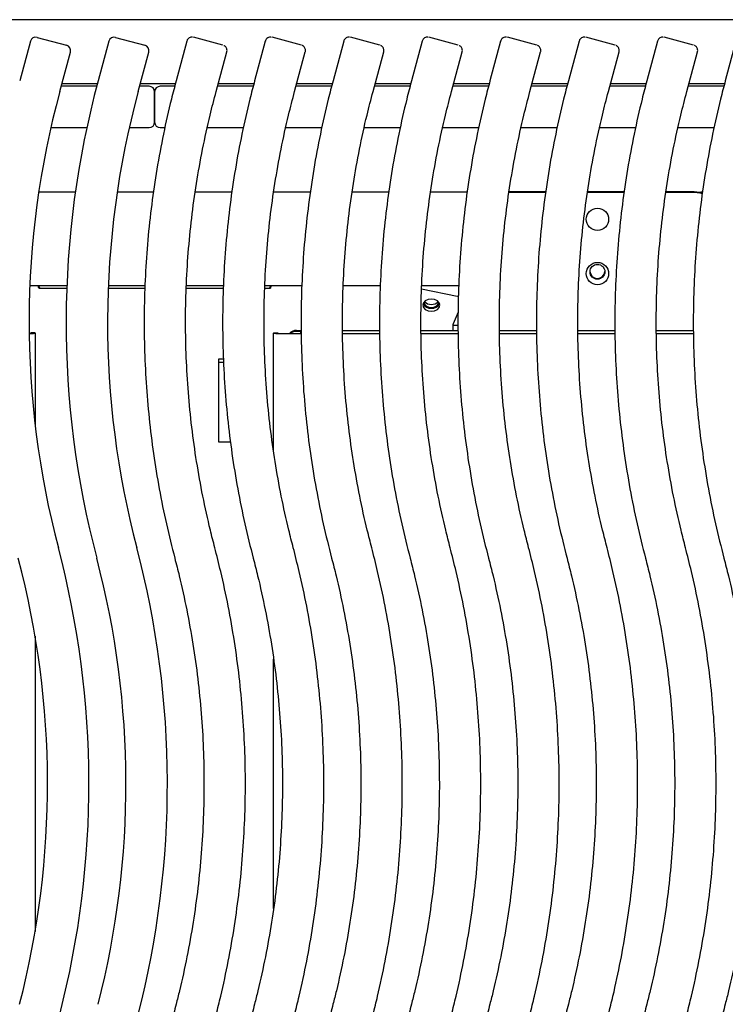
# Model space of a CAD drawing. Header units: inches. Extents: x 35 to 165, y 14 to 115.
# Tile 25 of 48: x 66.09 to 72.47, y 82.96 to 91.86. Entities that reach past the tile are written whole.
import ezdxf

# ---------------------------------------------------------------- set-up
doc = ezdxf.new("R2010")
doc.units = ezdxf.units.IN
doc.header["$LTSCALE"] = 12
doc.header["$MEASUREMENT"] = 0

msp = doc.modelspace()

# ---------------------------------------------------------------- linework, layer by layer
at = {"color": 7, "linetype": 'Continuous', "lineweight": 25}
for p, q in [((75.9947, 91.8616), (58.631, 91.8616)), ((66.1905, 91.6666), (66.0939, 91.3086)), ((66.2518, 91.7018), (66.5163, 91.6304)), ((66.8991, 91.6666), (66.8026, 91.3086)), ((66.9604, 91.7018), (67.225, 91.6304)), ((67.6039, 91.6673), (67.5073, 91.3094)), ((68.3125, 91.6673), (68.216, 91.3094)), ((69.0212, 91.6673), (68.9246, 91.3094)), ((69.7298, 91.6673), (69.6333, 91.3094)), ((70.4385, 91.6673), (70.3419, 91.3094)), ((71.1472, 91.6673), (71.0506, 91.3094)), ((71.8558, 91.6673), (71.7593, 91.3094)), ((72.5645, 91.6673), (72.4679, 91.3094)), ((67.8684, 91.212), (67.965, 91.5699)), ((68.5771, 91.212), (68.6736, 91.5699)), ((69.2857, 91.212), (69.3823, 91.5699)), ((69.9944, 91.212), (70.091, 91.5699)), ((70.703, 91.212), (70.7996, 91.5699)), ((71.4117, 91.212), (71.5083, 91.5699)), ((72.1204, 91.212), (72.2169, 91.5699)), ((66.455, 91.2112), (66.5516, 91.5691)), ((67.1637, 91.2112), (67.2603, 91.5691)), ((66.7896, 91.2599), (66.4682, 91.2599)), ((66.4747, 91.2841), (66.796, 91.2841)), ((67.2628, 91.2599), (67.1768, 91.2599)), ((67.1833, 91.2841), (67.5007, 91.2841)), ((67.4945, 91.2599), (67.3628, 91.2599)), ((68.2031, 91.2599), (67.8813, 91.2599)), ((67.8878, 91.2841), (68.2094, 91.2841)), ((68.9118, 91.2599), (68.59, 91.2599)), ((68.5965, 91.2841), (68.9181, 91.2841)), ((69.6205, 91.2599), (69.2986, 91.2599)), ((69.3052, 91.2841), (69.6267, 91.2841)), ((70.3291, 91.2599), (70.0073, 91.2599)), ((70.0138, 91.2841), (70.3354, 91.2841)), ((71.0378, 91.2599), (70.716, 91.2599)), ((70.7225, 91.2841), (71.044, 91.2841)), ((71.7464, 91.2599), (71.4246, 91.2599)), ((71.4312, 91.2841), (71.7527, 91.2841)), ((72.4551, 91.2599), (72.1333, 91.2599)), ((72.1398, 91.2841), (72.4614, 91.2841)), ((67.3128, 91.2099), (67.3128, 90.9359)), ((67.3128, 90.9359), (67.3128, 91.2099)), ((66.3745, 90.8859), (66.7002, 90.8859)), ((67.0832, 90.8859), (67.2628, 90.8859)), ((67.3628, 90.8859), (67.4057, 90.8859)), ((67.7892, 90.8859), (68.1144, 90.8859)), ((68.4979, 90.8859), (68.823, 90.8859)), ((69.2065, 90.8859), (69.5317, 90.8859)), ((69.9152, 90.8859), (70.2404, 90.8859)), ((70.6239, 90.8859), (70.949, 90.8859)), ((71.3325, 90.8859), (71.6577, 90.8859)), ((72.0412, 90.8859), (72.3664, 90.8859)), ((66.5963, 90.3018), (66.2656, 90.3018)), ((67.3023, 90.3018), (66.9742, 90.3018)), ((68.011, 90.3018), (67.68, 90.3018)), ((68.7196, 90.3018), (68.3887, 90.3018)), ((69.4283, 90.3018), (69.0973, 90.3018)), ((70.137, 90.3018), (69.806, 90.3018)), ((70.5146, 90.3013), (70.8455, 90.3013)), ((70.5155, 90.3083), (70.8466, 90.3083)), ((71.2232, 90.3013), (71.5542, 90.3013)), ((71.2242, 90.3083), (71.5552, 90.3083)), ((71.9319, 90.3013), (72.1878, 90.3013)), ((71.9329, 90.3083), (72.1878, 90.3083)), ((72.2629, 90.3018), (72.2448, 90.3018)), ((66.52, 89.4557), (66.1856, 89.4557)), ((66.26, 89.4557), (66.2628, 89.449)), ((66.2668, 89.4349), (66.5192, 89.4349)), ((66.8935, 89.4349), (67.2253, 89.4349)), ((67.2259, 89.4557), (66.8943, 89.4557)), ((67.5982, 89.4349), (67.9339, 89.4349)), ((67.9346, 89.4557), (67.5993, 89.4557)), ((68.3069, 89.4349), (68.3589, 89.4349)), ((68.6433, 89.4557), (68.3079, 89.4557)), ((68.3629, 89.449), (68.3657, 89.4557)), ((69.3519, 89.4557), (69.0166, 89.4557)), ((70.0606, 89.4557), (69.7253, 89.4557)), ((69.7241, 89.4291), (70.0472, 89.363)), ((70.0581, 89.36), (70.0472, 89.363)), ((70.0535, 89.2191), (70.0099, 89.1121)), ((70.0059, 89.098), (70.0059, 89.0539)), ((70.0066, 89.1016), (70.0544, 89.1016)), ((66.1932, 89.027), (66.1932, 89.0329)), ((66.2332, 89.0329), (66.1932, 89.0329)), ((66.2332, 89.027), (66.2332, 89.0329)), ((66.2332, 89.027), (66.2332, 88.1964)), ((68.3862, 89.0329), (68.3862, 89.027)), ((68.3862, 89.0329), (68.4262, 89.0329)), ((68.3862, 87.9725), (68.3862, 89.027)), ((68.4262, 89.0329), (68.4262, 89.027)), ((68.4762, 89.0262), (68.6376, 89.0262)), ((68.4762, 89.0255), (68.6376, 89.0255)), ((68.5943, 89.0539), (68.6374, 89.0539)), ((68.6303, 89.0449), (68.5943, 89.0449)), ((68.6303, 89.0459), (68.6303, 89.0449)), ((68.6303, 89.0449), (68.6303, 89.0262)), ((69.011, 89.0539), (69.3461, 89.0539)), ((69.0116, 89.0262), (69.3463, 89.0262)), ((69.0116, 89.0255), (69.3463, 89.0255)), ((69.7197, 89.0539), (70.0548, 89.0539)), ((69.7202, 89.0262), (70.055, 89.0262)), ((69.7202, 89.0255), (70.055, 89.0255)), ((70.4283, 89.0539), (70.7634, 89.0539)), ((70.4289, 89.0262), (70.7636, 89.0262)), ((70.4289, 89.0255), (70.7636, 89.0255)), ((71.137, 89.0539), (71.4721, 89.0539)), ((71.1375, 89.0262), (71.4723, 89.0262)), ((71.1376, 89.0255), (71.4723, 89.0255)), ((71.8456, 89.0539), (72.1807, 89.0539)), ((71.8462, 89.0262), (72.181, 89.0262)), ((71.8462, 89.0255), (72.181, 89.0255)), ((67.9349, 88.7949), (67.8903, 88.7949)), ((67.8903, 88.7949), (67.8903, 88.0449)), ((67.9363, 88.7646), (67.8903, 88.7646)), ((67.8903, 88.0449), (67.9986, 88.0449)), ((66.2332, 86.2897), (66.2332, 83.6201)), ((68.3862, 83.8295), (68.3862, 86.0817))]:
    msp.add_line(p, q, dxfattribs=at)
at = {"color": 7, "linetype": 'Continuous', "lineweight": 25, "flags": 128}
for points in [[(72.1878, 90.3083), (72.2366, 90.3036), (72.2626, 90.2971)], [(72.1878, 90.3013), (72.2366, 90.2966), (72.2616, 90.2904)], [(69.8128, 89.2267), (69.8425, 89.2309), (69.8676, 89.2428), (69.8844, 89.2607), (69.8903, 89.2817), (69.8844, 89.3027), (69.8676, 89.3205), (69.8425, 89.3324), (69.8128, 89.3366), (69.7832, 89.3324), (69.758, 89.3205), (69.7412, 89.3027), (69.7353, 89.2816), (69.7412, 89.2606), (69.758, 89.2428), (69.7832, 89.2309), (69.8128, 89.2267)]]:
    msp.add_lwpolyline(points, dxfattribs=at)
at = {"color": 7, "linetype": 'Continuous', "lineweight": 25}
for centre, radius in [((71.3133, 90.0573), 0.1008), ((71.3133, 89.5669), 0.1008), ((71.3131, 89.5828), 0.0671)]:
    msp.add_circle(centre, radius, dxfattribs=at)
for centre, radius, start, end in [((66.2388, 91.6535), 0.05, 74.90254, 164.90254), ((66.9474, 91.6535), 0.05, 74.90254, 164.90254), ((61.722, 69.1457), 23.3267, 74.56635, 75.2394), ((62.4306, 69.1457), 23.3267, 74.56635, 75.2394), ((63.1393, 69.1457), 23.3267, 74.56635, 75.2394), ((63.8479, 69.1457), 23.3267, 74.56635, 75.2394), ((64.5566, 69.1457), 23.3267, 74.56635, 75.2394), ((65.2653, 69.1457), 23.3267, 74.56635, 75.2394), ((65.9739, 69.1457), 23.3267, 74.56635, 75.2394), ((66.5033, 91.5822), 0.05, 344.90254, 74.90254), ((67.212, 91.5822), 0.05, 344.90254, 74.90254), ((74.888, 89.1273), 8.3745, 164.90254, 194.76205), ((67.2628, 91.2099), 0.05, 0, 90), ((67.3628, 91.2099), 0.05, 90, 180), ((74.1794, 89.1273), 8.0005, 164.90254, 194.76205), ((74.888, 89.1273), 8.0005, 164.90254, 194.76205), ((67.2628, 90.9359), 0.05, 270, 0), ((67.3628, 90.9359), 0.05, 180, 270), ((71.3128, 89.5909), 0.0675, 183.52112, 356.47888), ((66.1882, 89.4202), 0.0799, 10.54513, 21.06697), ((65.9971, 89.3806), 0.2826, 11.06058, 15.40947), ((68.6286, 89.3806), 0.2826, 164.59053, 168.93942), ((68.4375, 89.4202), 0.0799, 158.93303, 169.45487), ((69.8048, 89.3279), 0.0748, 206.07959, 276.14629), ((69.8044, 89.3214), 0.0603, 191.42175, 278.04947), ((69.8088, 89.3615), 0.073, 218.89863, 273.14761), ((69.8169, 89.3615), 0.073, 266.8481, 321.14844), ((69.8213, 89.3214), 0.0603, 261.95053, 348.57825), ((69.8207, 89.3279), 0.0748, 263.91803, 334.02015), ((70.0845, 89.0834), 0.0799, 158.93303, 169.45487), ((66.1812, 89.1476), 0.1212, 269.19712, 275.68928), ((66.1888, 89.6982), 0.6727, 269.20573, 273.7824), ((68.4537, 90.3496), 1.3243, 267.07814, 270.9732), ((68.4637, 89.7618), 0.7357, 267.07814, 270.9732), ((68.5943, 88.9679), 0.086, 89.99903, 137.35162), ((68.5943, 88.9589), 0.086, 89.99943, 128.50957), ((58.3449, 84.9549), 8.3745, 345.58098, 14.76205), ((59.0535, 84.9549), 8.3745, 345.58098, 14.76205), ((58.3449, 84.9549), 8.0005, 345.58098, 14.76205), ((59.0535, 84.9549), 8.0005, 345.58098, 14.76205)]:
    msp.add_arc(centre, radius, start, end, dxfattribs=at)
for points, knots in [([(67.6558, 91.7041), (67.6534, 91.7042), (67.6458, 91.7046), (67.6325, 91.7013), (67.6183, 91.6923), (67.608, 91.6803), (67.6056, 91.6709), (67.6046, 91.6671)], [0, 0, 0, 0, 0.104884, 0.336093, 0.579306, 0.831654, 1, 1, 1, 1]), ([(68.3645, 91.7041), (68.3621, 91.7042), (68.3544, 91.7046), (68.3412, 91.7013), (68.327, 91.6923), (68.3166, 91.6803), (68.3142, 91.6709), (68.3133, 91.6671)], [0, 0, 0, 0, 0.104884, 0.336093, 0.579306, 0.831654, 1, 1, 1, 1]), ([(69.0731, 91.7041), (69.0707, 91.7042), (69.0631, 91.7046), (69.0498, 91.7013), (69.0356, 91.6923), (69.0253, 91.6803), (69.0229, 91.6709), (69.0219, 91.6671)], [0, 0, 0, 0, 0.104884, 0.336093, 0.579306, 0.831654, 1, 1, 1, 1]), ([(69.7818, 91.7041), (69.7794, 91.7042), (69.7717, 91.7046), (69.7585, 91.7013), (69.7443, 91.6923), (69.734, 91.6803), (69.7316, 91.6709), (69.7306, 91.6671)], [0, 0, 0, 0, 0.104884, 0.336093, 0.579306, 0.831654, 1, 1, 1, 1]), ([(70.4905, 91.7041), (70.4881, 91.7042), (70.4804, 91.7046), (70.4671, 91.7013), (70.4529, 91.6923), (70.4426, 91.6803), (70.4402, 91.6709), (70.4393, 91.6671)], [0, 0, 0, 0, 0.104884, 0.336093, 0.579306, 0.831654, 1, 1, 1, 1]), ([(71.1991, 91.7041), (71.1967, 91.7042), (71.1891, 91.7046), (71.1758, 91.7013), (71.1616, 91.6923), (71.1513, 91.6803), (71.1489, 91.6709), (71.1479, 91.6671)], [0, 0, 0, 0, 0.104884, 0.336093, 0.579306, 0.831654, 1, 1, 1, 1]), ([(71.9078, 91.7041), (71.9054, 91.7042), (71.8977, 91.7046), (71.8845, 91.7013), (71.8703, 91.6923), (71.86, 91.6803), (71.8575, 91.6709), (71.8566, 91.6671)], [0, 0, 0, 0, 0.104884, 0.336093, 0.579306, 0.831654, 1, 1, 1, 1]), ([(67.9643, 91.57), (67.9649, 91.5713), (67.9677, 91.5782), (67.9667, 91.5908), (67.9624, 91.6047), (67.9557, 91.6148), (67.9486, 91.6218), (67.9424, 91.6261), (67.9386, 91.6278), (67.9372, 91.6285)], [0, 0, 0, 0, 0.062857, 0.313262, 0.512483, 0.679905, 0.820596, 0.934448, 1, 1, 1, 1]), ([(68.673, 91.57), (68.6736, 91.5713), (68.6764, 91.5782), (68.6754, 91.5908), (68.671, 91.6047), (68.6644, 91.6148), (68.6573, 91.6218), (68.651, 91.6261), (68.6473, 91.6278), (68.6459, 91.6285)], [0, 0, 0, 0, 0.062857, 0.313262, 0.512483, 0.679905, 0.820596, 0.934448, 1, 1, 1, 1]), ([(69.3817, 91.57), (69.3822, 91.5713), (69.3851, 91.5782), (69.384, 91.5908), (69.3797, 91.6047), (69.3731, 91.6148), (69.3659, 91.6218), (69.3597, 91.6261), (69.3559, 91.6278), (69.3545, 91.6285)], [0, 0, 0, 0, 0.062857, 0.313262, 0.512483, 0.679905, 0.820596, 0.934448, 1, 1, 1, 1]), ([(70.0903, 91.57), (70.0909, 91.5713), (70.0937, 91.5782), (70.0927, 91.5908), (70.0884, 91.6047), (70.0817, 91.6148), (70.0746, 91.6218), (70.0683, 91.6261), (70.0646, 91.6278), (70.0632, 91.6285)], [0, 0, 0, 0, 0.0628569, 0.3132617, 0.5124834, 0.6799048, 0.8205962, 0.9344485, 1, 1, 1, 1]), ([(70.799, 91.57), (70.7996, 91.5713), (70.8024, 91.5782), (70.8014, 91.5908), (70.797, 91.6047), (70.7904, 91.6148), (70.7833, 91.6218), (70.777, 91.6261), (70.7732, 91.6278), (70.7719, 91.6285)], [0, 0, 0, 0, 0.062857, 0.313262, 0.512483, 0.679905, 0.820596, 0.934448, 1, 1, 1, 1]), ([(71.5077, 91.57), (71.5082, 91.5713), (71.511, 91.5782), (71.51, 91.5908), (71.5057, 91.6047), (71.4991, 91.6148), (71.4919, 91.6218), (71.4857, 91.6261), (71.4819, 91.6278), (71.4805, 91.6285)], [0, 0, 0, 0, 0.0628569, 0.3132617, 0.5124834, 0.6799048, 0.8205962, 0.9344485, 1, 1, 1, 1]), ([(72.2163, 91.57), (72.2169, 91.5713), (72.2197, 91.5782), (72.2187, 91.5908), (72.2144, 91.6047), (72.2077, 91.6148), (72.2006, 91.6218), (72.1943, 91.6261), (72.1906, 91.6278), (72.1892, 91.6285)], [0, 0, 0, 0, 0.062857, 0.313262, 0.512483, 0.679905, 0.820596, 0.934448, 1, 1, 1, 1]), ([(67.5073, 91.3094), (67.4927, 91.254), (67.4508, 91.0946), (67.3907, 90.8288), (67.3312, 90.5116), (67.284, 90.1923), (67.2492, 89.8714), (67.2268, 89.5493), (67.2167, 89.2267), (67.2192, 88.9039), (67.234, 88.5815), (67.2613, 88.2598), (67.3009, 87.9395), (67.353, 87.6209), (67.4163, 87.3054), (67.4686, 87.0977), (67.4947, 86.9943)], [0, 0, 0, 0, 0.039353, 0.113298, 0.187246, 0.261194, 0.335142, 0.40909, 0.483038, 0.556986, 0.630935, 0.704883, 0.778831, 0.852779, 0.926727, 1, 1, 1, 1]), ([(68.216, 91.3094), (68.2014, 91.254), (68.1594, 91.0946), (68.0994, 90.8288), (68.0398, 90.5116), (67.9927, 90.1923), (67.9579, 89.8714), (67.9354, 89.5493), (67.9254, 89.2267), (67.9278, 88.9039), (67.9427, 88.5815), (67.97, 88.2598), (68.0096, 87.9395), (68.0617, 87.6209), (68.125, 87.3054), (68.1773, 87.0977), (68.2033, 86.9943)], [0, 0, 0, 0, 0.039353, 0.113298, 0.187246, 0.261194, 0.335142, 0.40909, 0.483038, 0.556986, 0.630935, 0.704883, 0.778831, 0.852779, 0.926727, 1, 1, 1, 1]), ([(68.9246, 91.3094), (68.91, 91.254), (68.8681, 91.0946), (68.8081, 90.8288), (68.7485, 90.5116), (68.7014, 90.1923), (68.6665, 89.8714), (68.6441, 89.5493), (68.6341, 89.2267), (68.6365, 88.9039), (68.6513, 88.5815), (68.6786, 88.2598), (68.7182, 87.9395), (68.7704, 87.6209), (68.8337, 87.3054), (68.886, 87.0977), (68.912, 86.9943)], [0, 0, 0, 0, 0.039353, 0.113298, 0.187246, 0.261194, 0.335142, 0.40909, 0.483038, 0.556986, 0.630935, 0.704883, 0.778831, 0.852779, 0.926727, 1, 1, 1, 1]), ([(69.6333, 91.3094), (69.6187, 91.254), (69.5768, 91.0946), (69.5167, 90.8288), (69.4572, 90.5116), (69.41, 90.1923), (69.3752, 89.8714), (69.3527, 89.5493), (69.3427, 89.2267), (69.3452, 88.9039), (69.36, 88.5815), (69.3873, 88.2598), (69.4269, 87.9395), (69.479, 87.6209), (69.5423, 87.3054), (69.5946, 87.0977), (69.6206, 86.9943)], [0, 0, 0, 0, 0.0393531, 0.1132979, 0.187246, 0.2611941, 0.3351422, 0.4090903, 0.4830384, 0.5569865, 0.6309346, 0.7048827, 0.7788308, 0.8527789, 0.926727, 1, 1, 1, 1]), ([(70.3419, 91.3094), (70.3274, 91.254), (70.2854, 91.0946), (70.2254, 90.8288), (70.1658, 90.5116), (70.1187, 90.1923), (70.0838, 89.8714), (70.0614, 89.5493), (70.0514, 89.2267), (70.0538, 88.9039), (70.0687, 88.5815), (70.0959, 88.2598), (70.1355, 87.9395), (70.1877, 87.6209), (70.251, 87.3054), (70.3033, 87.0977), (70.3293, 86.9943)], [0, 0, 0, 0, 0.0393531, 0.1132979, 0.187246, 0.2611941, 0.3351422, 0.4090903, 0.4830384, 0.5569865, 0.6309346, 0.7048827, 0.7788308, 0.8527789, 0.926727, 1, 1, 1, 1]), ([(71.0506, 91.3094), (71.036, 91.254), (70.9941, 91.0946), (70.934, 90.8288), (70.8745, 90.5116), (70.8273, 90.1923), (70.7925, 89.8714), (70.7701, 89.5493), (70.7601, 89.2267), (70.7625, 88.9039), (70.7773, 88.5815), (70.8046, 88.2598), (70.8442, 87.9395), (70.8963, 87.6209), (70.9597, 87.3054), (71.0119, 87.0977), (71.038, 86.9943)], [0, 0, 0, 0, 0.0393531, 0.1132979, 0.187246, 0.2611941, 0.3351422, 0.4090903, 0.4830384, 0.5569865, 0.6309346, 0.7048827, 0.7788308, 0.8527789, 0.926727, 1, 1, 1, 1]), ([(71.7593, 91.3094), (71.7447, 91.254), (71.7027, 91.0946), (71.6427, 90.8288), (71.5831, 90.5116), (71.536, 90.1923), (71.5012, 89.8714), (71.4787, 89.5493), (71.4687, 89.2267), (71.4711, 88.9039), (71.486, 88.5815), (71.5133, 88.2598), (71.5529, 87.9395), (71.605, 87.6209), (71.6683, 87.3054), (71.7206, 87.0977), (71.7466, 86.9943)], [0, 0, 0, 0, 0.0393531, 0.1132979, 0.187246, 0.2611941, 0.3351422, 0.4090903, 0.4830384, 0.5569865, 0.6309346, 0.7048827, 0.7788308, 0.8527789, 0.926727, 1, 1, 1, 1]), ([(72.4679, 91.3094), (72.4534, 91.254), (72.4114, 91.0946), (72.3514, 90.8288), (72.2918, 90.5116), (72.2447, 90.1923), (72.2098, 89.8714), (72.1874, 89.5493), (72.1774, 89.2267), (72.1798, 88.9039), (72.1946, 88.5815), (72.2219, 88.2598), (72.2615, 87.9395), (72.3137, 87.6209), (72.377, 87.3054), (72.4293, 87.0977), (72.4553, 86.9943)], [0, 0, 0, 0, 0.039353, 0.113298, 0.187246, 0.261194, 0.335142, 0.40909, 0.483038, 0.556986, 0.630935, 0.704883, 0.778831, 0.852779, 0.926727, 1, 1, 1, 1]), ([(67.8563, 87.0896), (67.8427, 87.1425), (67.803, 87.2974), (67.7462, 87.5563), (67.6902, 87.8667), (67.6466, 88.1792), (67.6154, 88.4932), (67.5966, 88.8081), (67.5902, 89.1236), (67.5962, 89.439), (67.6147, 89.754), (67.6456, 90.068), (67.6888, 90.3805), (67.7444, 90.6911), (67.8048, 90.9683), (67.8499, 91.141), (67.8684, 91.212)], [0, 0, 0, 0, 0.039353, 0.115006, 0.190663, 0.26632, 0.341977, 0.417634, 0.493291, 0.568948, 0.644605, 0.720262, 0.795919, 0.871576, 0.947233, 1, 1, 1, 1]), ([(68.565, 87.0896), (68.5514, 87.1425), (68.5116, 87.2974), (68.4548, 87.5563), (68.3989, 87.8667), (68.3553, 88.1792), (68.3241, 88.4932), (68.3052, 88.8081), (68.2988, 89.1236), (68.3049, 89.439), (68.3234, 89.754), (68.3542, 90.068), (68.3974, 90.3805), (68.4531, 90.6911), (68.5135, 90.9683), (68.5585, 91.141), (68.5771, 91.212)], [0, 0, 0, 0, 0.039353, 0.115006, 0.190663, 0.26632, 0.341977, 0.417634, 0.493291, 0.568948, 0.644605, 0.720262, 0.795919, 0.871576, 0.947233, 1, 1, 1, 1]), ([(69.2737, 87.0896), (69.26, 87.1425), (69.2203, 87.2974), (69.1635, 87.5563), (69.1075, 87.8667), (69.064, 88.1792), (69.0327, 88.4932), (69.0139, 88.8081), (69.0075, 89.1236), (69.0135, 89.439), (69.032, 89.754), (69.0629, 90.068), (69.1061, 90.3805), (69.1617, 90.6911), (69.2221, 90.9683), (69.2672, 91.141), (69.2857, 91.212)], [0, 0, 0, 0, 0.039353, 0.115006, 0.190663, 0.26632, 0.341977, 0.417634, 0.493291, 0.568948, 0.644605, 0.720262, 0.795919, 0.871576, 0.947233, 1, 1, 1, 1]), ([(69.9823, 87.0896), (69.9687, 87.1425), (69.9289, 87.2974), (69.8722, 87.5563), (69.8162, 87.8667), (69.7726, 88.1792), (69.7414, 88.4932), (69.7226, 88.8081), (69.7162, 89.1236), (69.7222, 89.439), (69.7407, 89.754), (69.7716, 90.068), (69.8147, 90.3805), (69.8704, 90.6911), (69.9308, 90.9683), (69.9759, 91.141), (69.9944, 91.212)], [0, 0, 0, 0, 0.0393531, 0.1150065, 0.1906634, 0.2663204, 0.3419773, 0.4176343, 0.4932912, 0.5689482, 0.6446051, 0.7202621, 0.795919, 0.871576, 0.9472329, 1, 1, 1, 1]), ([(70.691, 87.0896), (70.6774, 87.1425), (70.6376, 87.2974), (70.5808, 87.5563), (70.5248, 87.8667), (70.4813, 88.1792), (70.4501, 88.4932), (70.4312, 88.8081), (70.4248, 89.1236), (70.4309, 89.439), (70.4493, 89.754), (70.4802, 90.068), (70.5234, 90.3805), (70.5791, 90.6911), (70.6394, 90.9683), (70.6845, 91.141), (70.703, 91.212)], [0, 0, 0, 0, 0.039353, 0.115006, 0.190663, 0.26632, 0.341977, 0.417634, 0.493291, 0.568948, 0.644605, 0.720262, 0.795919, 0.871576, 0.947233, 1, 1, 1, 1]), ([(71.3996, 87.0896), (71.386, 87.1425), (71.3463, 87.2974), (71.2895, 87.5563), (71.2335, 87.8667), (71.19, 88.1792), (71.1587, 88.4932), (71.1399, 88.8081), (71.1335, 89.1236), (71.1395, 89.439), (71.158, 89.754), (71.1889, 90.068), (71.2321, 90.3805), (71.2877, 90.6911), (71.3481, 90.9683), (71.3932, 91.141), (71.4117, 91.212)], [0, 0, 0, 0, 0.0393531, 0.1150065, 0.1906634, 0.2663204, 0.3419773, 0.4176343, 0.4932912, 0.5689482, 0.6446051, 0.7202621, 0.795919, 0.871576, 0.9472329, 1, 1, 1, 1]), ([(72.1083, 87.0896), (72.0947, 87.1425), (72.0549, 87.2974), (71.9981, 87.5563), (71.9422, 87.8667), (71.8986, 88.1792), (71.8674, 88.4932), (71.8485, 88.8081), (71.8421, 89.1236), (71.8482, 89.439), (71.8667, 89.754), (71.8975, 90.068), (71.9407, 90.3805), (71.9964, 90.6911), (72.0568, 90.9683), (72.1018, 91.141), (72.1204, 91.212)], [0, 0, 0, 0, 0.039353, 0.115006, 0.190663, 0.26632, 0.341977, 0.417634, 0.493291, 0.568948, 0.644605, 0.720262, 0.795919, 0.871576, 0.947233, 1, 1, 1, 1]), ([(67.869, 82.8704), (67.8829, 82.9259), (67.9229, 83.0858), (67.9798, 83.3522), (68.0356, 83.6702), (68.079, 83.99), (68.11, 84.3113), (68.1286, 84.6336), (68.1348, 84.9563), (68.1286, 85.2791), (68.1099, 85.6013), (68.0788, 85.9226), (68.0354, 86.2425), (67.9796, 86.5604), (67.9193, 86.8428), (67.8745, 87.0183), (67.8563, 87.0896)], [0, 0, 0, 0, 0.040268, 0.115932, 0.191599, 0.267266, 0.342933, 0.418601, 0.494268, 0.569935, 0.645602, 0.72127, 0.796937, 0.872604, 0.948271, 1, 1, 1, 1]), ([(68.5776, 82.8704), (68.5915, 82.9259), (68.6316, 83.0858), (68.6885, 83.3522), (68.7443, 83.6702), (68.7876, 83.99), (68.8187, 84.3113), (68.8373, 84.6336), (68.8435, 84.9563), (68.8372, 85.2791), (68.8186, 85.6013), (68.7875, 85.9226), (68.7441, 86.2425), (68.6882, 86.5604), (68.628, 86.8428), (68.5832, 87.0183), (68.565, 87.0896)], [0, 0, 0, 0, 0.040268, 0.115932, 0.191599, 0.267266, 0.342933, 0.418601, 0.494268, 0.569935, 0.645602, 0.72127, 0.796937, 0.872604, 0.948271, 1, 1, 1, 1]), ([(69.2863, 82.8704), (69.3002, 82.9259), (69.3402, 83.0858), (69.3971, 83.3522), (69.4529, 83.6702), (69.4963, 83.99), (69.5273, 84.3113), (69.546, 84.6336), (69.5521, 84.9563), (69.5459, 85.2791), (69.5272, 85.6013), (69.4961, 85.9226), (69.4528, 86.2425), (69.3969, 86.5604), (69.3366, 86.8428), (69.2918, 87.0183), (69.2737, 87.0896)], [0, 0, 0, 0, 0.040268, 0.115932, 0.191599, 0.267266, 0.342933, 0.418601, 0.494268, 0.569935, 0.645602, 0.72127, 0.796937, 0.872604, 0.948271, 1, 1, 1, 1]), ([(69.9949, 82.8704), (70.0089, 82.9259), (70.0489, 83.0858), (70.1058, 83.3522), (70.1616, 83.6702), (70.205, 83.99), (70.236, 84.3113), (70.2546, 84.6336), (70.2608, 84.9563), (70.2546, 85.2791), (70.2359, 85.6013), (70.2048, 85.9226), (70.1614, 86.2425), (70.1055, 86.5604), (70.0453, 86.8428), (70.0005, 87.0183), (69.9823, 87.0896)], [0, 0, 0, 0, 0.040268, 0.115932, 0.191599, 0.267266, 0.342933, 0.418601, 0.494268, 0.569935, 0.645602, 0.72127, 0.796937, 0.872604, 0.948271, 1, 1, 1, 1]), ([(70.7036, 82.8704), (70.7175, 82.9259), (70.7576, 83.0858), (70.8145, 83.3522), (70.8703, 83.6702), (70.9136, 83.99), (70.9447, 84.3113), (70.9633, 84.6336), (70.9695, 84.9563), (70.9632, 85.2791), (70.9446, 85.6013), (70.9135, 85.9226), (70.8701, 86.2425), (70.8142, 86.5604), (70.7539, 86.8428), (70.7092, 87.0183), (70.691, 87.0896)], [0, 0, 0, 0, 0.040268, 0.115932, 0.191599, 0.267266, 0.342933, 0.418601, 0.494268, 0.569935, 0.645602, 0.72127, 0.796937, 0.872604, 0.948271, 1, 1, 1, 1]), ([(71.4123, 82.8704), (71.4262, 82.9259), (71.4662, 83.0858), (71.5231, 83.3522), (71.5789, 83.6702), (71.6223, 83.99), (71.6533, 84.3113), (71.6719, 84.6336), (71.6781, 84.9563), (71.6719, 85.2791), (71.6532, 85.6013), (71.6221, 85.9226), (71.5787, 86.2425), (71.5229, 86.5604), (71.4626, 86.8428), (71.4178, 87.0183), (71.3996, 87.0896)], [0, 0, 0, 0, 0.040268, 0.115932, 0.191599, 0.267266, 0.342933, 0.418601, 0.494268, 0.569935, 0.645602, 0.72127, 0.796937, 0.872604, 0.948271, 1, 1, 1, 1]), ([(72.1209, 82.8704), (72.1348, 82.9259), (72.1749, 83.0858), (72.2318, 83.3522), (72.2876, 83.6702), (72.3309, 83.99), (72.362, 84.3113), (72.3806, 84.6336), (72.3868, 84.9563), (72.3806, 85.2791), (72.3619, 85.6013), (72.3308, 85.9226), (72.2874, 86.2425), (72.2315, 86.5604), (72.1713, 86.8428), (72.1265, 87.0183), (72.1083, 87.0896)], [0, 0, 0, 0, 0.040268, 0.115932, 0.191599, 0.267266, 0.342933, 0.418601, 0.494268, 0.569935, 0.645602, 0.72127, 0.796937, 0.872604, 0.948271, 1, 1, 1, 1]), ([(67.4947, 86.9943), (67.5083, 86.9413), (67.548, 86.7865), (67.6048, 86.5276), (67.6608, 86.2171), (67.7043, 85.9046), (67.7356, 85.5907), (67.7544, 85.2757), (67.7608, 84.9603), (67.7548, 84.6448), (67.7363, 84.3298), (67.7054, 84.0159), (67.6622, 83.7033), (67.6066, 83.3928), (67.5528, 83.1464), (67.5169, 83.004), (67.5067, 82.9635)], [0, 0, 0, 0, 0.040268, 0.11768, 0.195096, 0.272512, 0.349928, 0.427344, 0.50476, 0.582176, 0.659592, 0.737008, 0.814424, 0.89184, 0.969256, 1, 1, 1, 1]), ([(68.2033, 86.9943), (68.2169, 86.9413), (68.2567, 86.7865), (68.3135, 86.5276), (68.3695, 86.2171), (68.413, 85.9046), (68.4442, 85.5907), (68.4631, 85.2757), (68.4695, 84.9603), (68.4634, 84.6448), (68.445, 84.3298), (68.4141, 84.0159), (68.3709, 83.7033), (68.3153, 83.3928), (68.2615, 83.1464), (68.2256, 83.004), (68.2154, 82.9635)], [0, 0, 0, 0, 0.040268, 0.11768, 0.195096, 0.272512, 0.349928, 0.427344, 0.50476, 0.582176, 0.659592, 0.737008, 0.814424, 0.89184, 0.969256, 1, 1, 1, 1]), ([(68.912, 86.9943), (68.9256, 86.9413), (68.9654, 86.7865), (69.0221, 86.5276), (69.0781, 86.2171), (69.1217, 85.9046), (69.1529, 85.5907), (69.1717, 85.2757), (69.1781, 84.9603), (69.1721, 84.6448), (69.1536, 84.3298), (69.1227, 84.0159), (69.0795, 83.7033), (69.0239, 83.3928), (68.9701, 83.1464), (68.9343, 83.004), (68.924, 82.9635)], [0, 0, 0, 0, 0.040268, 0.11768, 0.195096, 0.272512, 0.349928, 0.427344, 0.50476, 0.582176, 0.659592, 0.737008, 0.814424, 0.89184, 0.969256, 1, 1, 1, 1]), ([(69.6206, 86.9943), (69.6343, 86.9413), (69.674, 86.7865), (69.7308, 86.5276), (69.7868, 86.2171), (69.8303, 85.9046), (69.8616, 85.5907), (69.8804, 85.2757), (69.8868, 84.9603), (69.8808, 84.6448), (69.8623, 84.3298), (69.8314, 84.0159), (69.7882, 83.7033), (69.7326, 83.3928), (69.6788, 83.1464), (69.6429, 83.004), (69.6327, 82.9635)], [0, 0, 0, 0, 0.040268, 0.11768, 0.195096, 0.272512, 0.349928, 0.427344, 0.50476, 0.582176, 0.659592, 0.737008, 0.814424, 0.89184, 0.969256, 1, 1, 1, 1]), ([(70.3293, 86.9943), (70.3429, 86.9413), (70.3827, 86.7865), (70.4395, 86.5276), (70.4954, 86.2171), (70.539, 85.9046), (70.5702, 85.5907), (70.5891, 85.2757), (70.5955, 84.9603), (70.5894, 84.6448), (70.5709, 84.3298), (70.5401, 84.0159), (70.4969, 83.7033), (70.4413, 83.3928), (70.3875, 83.1464), (70.3516, 83.004), (70.3414, 82.9635)], [0, 0, 0, 0, 0.040268, 0.11768, 0.195096, 0.272512, 0.349928, 0.427344, 0.50476, 0.582176, 0.659592, 0.737008, 0.814424, 0.89184, 0.969256, 1, 1, 1, 1]), ([(71.038, 86.9943), (71.0516, 86.9413), (71.0913, 86.7865), (71.1481, 86.5276), (71.2041, 86.2171), (71.2477, 85.9046), (71.2789, 85.5907), (71.2977, 85.2757), (71.3041, 84.9603), (71.2981, 84.6448), (71.2796, 84.3298), (71.2487, 84.0159), (71.2055, 83.7033), (71.1499, 83.3928), (71.0961, 83.1464), (71.0602, 83.004), (71.05, 82.9635)], [0, 0, 0, 0, 0.040268, 0.11768, 0.195096, 0.272512, 0.349928, 0.427344, 0.50476, 0.582176, 0.659592, 0.737008, 0.814424, 0.89184, 0.969256, 1, 1, 1, 1]), ([(71.7466, 86.9943), (71.7602, 86.9413), (71.8, 86.7865), (71.8568, 86.5276), (71.9128, 86.2171), (71.9563, 85.9046), (71.9876, 85.5907), (72.0064, 85.2757), (72.0128, 84.9603), (72.0067, 84.6448), (71.9883, 84.3298), (71.9574, 84.0159), (71.9142, 83.7033), (71.8586, 83.3928), (71.8048, 83.1464), (71.7689, 83.004), (71.7587, 82.9635)], [0, 0, 0, 0, 0.040268, 0.11768, 0.195096, 0.272512, 0.349928, 0.427344, 0.50476, 0.582176, 0.659592, 0.737008, 0.814424, 0.89184, 0.969256, 1, 1, 1, 1]), ([(72.4553, 86.9943), (72.4689, 86.9413), (72.5087, 86.7865), (72.5654, 86.5276), (72.6214, 86.2171), (72.665, 85.9046), (72.6962, 85.5907), (72.715, 85.2757), (72.7214, 84.9603), (72.7154, 84.6448), (72.6969, 84.3298), (72.6661, 84.0159), (72.6229, 83.7033), (72.5672, 83.3928), (72.5135, 83.1464), (72.4776, 83.004), (72.4674, 82.9635)], [0, 0, 0, 0, 0.040268, 0.11768, 0.195096, 0.272512, 0.349928, 0.427344, 0.50476, 0.582176, 0.659592, 0.737008, 0.814424, 0.89184, 0.969256, 1, 1, 1, 1]), ([(67.5067, 82.9635), (67.4928, 82.908), (67.4528, 82.7481), (67.3959, 82.4816), (67.3401, 82.1637), (67.2967, 81.8438), (67.2657, 81.5225), (67.2471, 81.2003), (67.2409, 80.8775), (67.2471, 80.5548), (67.2658, 80.2325), (67.2969, 79.9113), (67.3403, 79.5914), (67.3961, 79.2735), (67.453, 79.0074), (67.4929, 78.8479), (67.5067, 78.7928)], [0, 0, 0, 0, 0.040747, 0.117311, 0.193878, 0.270445, 0.347013, 0.42358, 0.500147, 0.576715, 0.653282, 0.729849, 0.806416, 0.882984, 0.959551, 1, 1, 1, 1]), ([(68.2154, 82.9635), (68.2015, 82.908), (68.1614, 82.7481), (68.1045, 82.4816), (68.0487, 82.1637), (68.0054, 81.8438), (67.9743, 81.5225), (67.9557, 81.2003), (67.9495, 80.8775), (67.9558, 80.5548), (67.9744, 80.2325), (68.0055, 79.9113), (68.0489, 79.5914), (68.1048, 79.2735), (68.1616, 79.0074), (68.2016, 78.8479), (68.2154, 78.7928)], [0, 0, 0, 0, 0.040747, 0.117311, 0.193878, 0.270445, 0.347013, 0.42358, 0.500147, 0.576715, 0.653282, 0.729849, 0.806416, 0.882984, 0.959551, 1, 1, 1, 1]), ([(68.924, 82.9635), (68.9101, 82.908), (68.8701, 82.7481), (68.8132, 82.4816), (68.7574, 82.1637), (68.714, 81.8438), (68.683, 81.5225), (68.6644, 81.2003), (68.6582, 80.8775), (68.6644, 80.5548), (68.6831, 80.2325), (68.7142, 79.9113), (68.7576, 79.5914), (68.8134, 79.2735), (68.8703, 79.0074), (68.9102, 78.8479), (68.924, 78.7928)], [0, 0, 0, 0, 0.040747, 0.117311, 0.193878, 0.270445, 0.347013, 0.42358, 0.500147, 0.576715, 0.653282, 0.729849, 0.806416, 0.882984, 0.959551, 1, 1, 1, 1]), ([(69.6327, 82.9635), (69.6188, 82.908), (69.5787, 82.7481), (69.5219, 82.4816), (69.4661, 82.1637), (69.4227, 81.8438), (69.3917, 81.5225), (69.373, 81.2003), (69.3668, 80.8775), (69.3731, 80.5548), (69.3918, 80.2325), (69.4228, 79.9113), (69.4662, 79.5914), (69.5221, 79.2735), (69.5789, 79.0074), (69.6189, 78.8479), (69.6327, 78.7928)], [0, 0, 0, 0, 0.040747, 0.117311, 0.193878, 0.270445, 0.347013, 0.42358, 0.500147, 0.576715, 0.653282, 0.729849, 0.806416, 0.882984, 0.959551, 1, 1, 1, 1]), ([(70.3414, 82.9635), (70.3275, 82.908), (70.2874, 82.7481), (70.2305, 82.4816), (70.1747, 82.1637), (70.1314, 81.8438), (70.1003, 81.5225), (70.0817, 81.2003), (70.0755, 80.8775), (70.0818, 80.5548), (70.1004, 80.2325), (70.1315, 79.9113), (70.1749, 79.5914), (70.2308, 79.2735), (70.2876, 79.0074), (70.3276, 78.8479), (70.3414, 78.7928)], [0, 0, 0, 0, 0.040747, 0.117311, 0.193878, 0.270445, 0.347013, 0.42358, 0.500147, 0.576715, 0.653282, 0.729849, 0.806416, 0.882984, 0.959551, 1, 1, 1, 1]), ([(71.05, 82.9635), (71.0361, 82.908), (70.9961, 82.7481), (70.9392, 82.4816), (70.8834, 82.1637), (70.84, 81.8438), (70.809, 81.5225), (70.7904, 81.2003), (70.7842, 80.8775), (70.7904, 80.5548), (70.8091, 80.2325), (70.8402, 79.9113), (70.8836, 79.5914), (70.9394, 79.2735), (70.9963, 79.0074), (71.0362, 78.8479), (71.05, 78.7928)], [0, 0, 0, 0, 0.040747, 0.117311, 0.193878, 0.270445, 0.347013, 0.42358, 0.500147, 0.576715, 0.653282, 0.729849, 0.806416, 0.882984, 0.959551, 1, 1, 1, 1]), ([(71.7587, 82.9635), (71.7448, 82.908), (71.7047, 82.7481), (71.6478, 82.4816), (71.592, 82.1637), (71.5487, 81.8438), (71.5176, 81.5225), (71.499, 81.2003), (71.4928, 80.8775), (71.4991, 80.5548), (71.5177, 80.2325), (71.5488, 79.9113), (71.5922, 79.5914), (71.6481, 79.2735), (71.7049, 79.0074), (71.7449, 78.8479), (71.7587, 78.7928)], [0, 0, 0, 0, 0.040747, 0.117311, 0.193878, 0.270445, 0.347013, 0.42358, 0.500147, 0.576715, 0.653282, 0.729849, 0.806416, 0.882984, 0.959551, 1, 1, 1, 1]), ([(72.4674, 82.9635), (72.4534, 82.908), (72.4134, 82.7481), (72.3565, 82.4816), (72.3007, 82.1637), (72.2573, 81.8438), (72.2263, 81.5225), (72.2077, 81.2003), (72.2015, 80.8775), (72.2077, 80.5548), (72.2264, 80.2325), (72.2575, 79.9113), (72.3009, 79.5914), (72.3567, 79.2735), (72.4136, 79.0074), (72.4535, 78.8479), (72.4674, 78.7928)], [0, 0, 0, 0, 0.040747, 0.117311, 0.193878, 0.270445, 0.347013, 0.42358, 0.500147, 0.576715, 0.653282, 0.729849, 0.806416, 0.882984, 0.959551, 1, 1, 1, 1])]:
    msp.add_open_spline(points, degree=3, knots=knots, dxfattribs=at)

doc.saveas('drawing.dxf')
